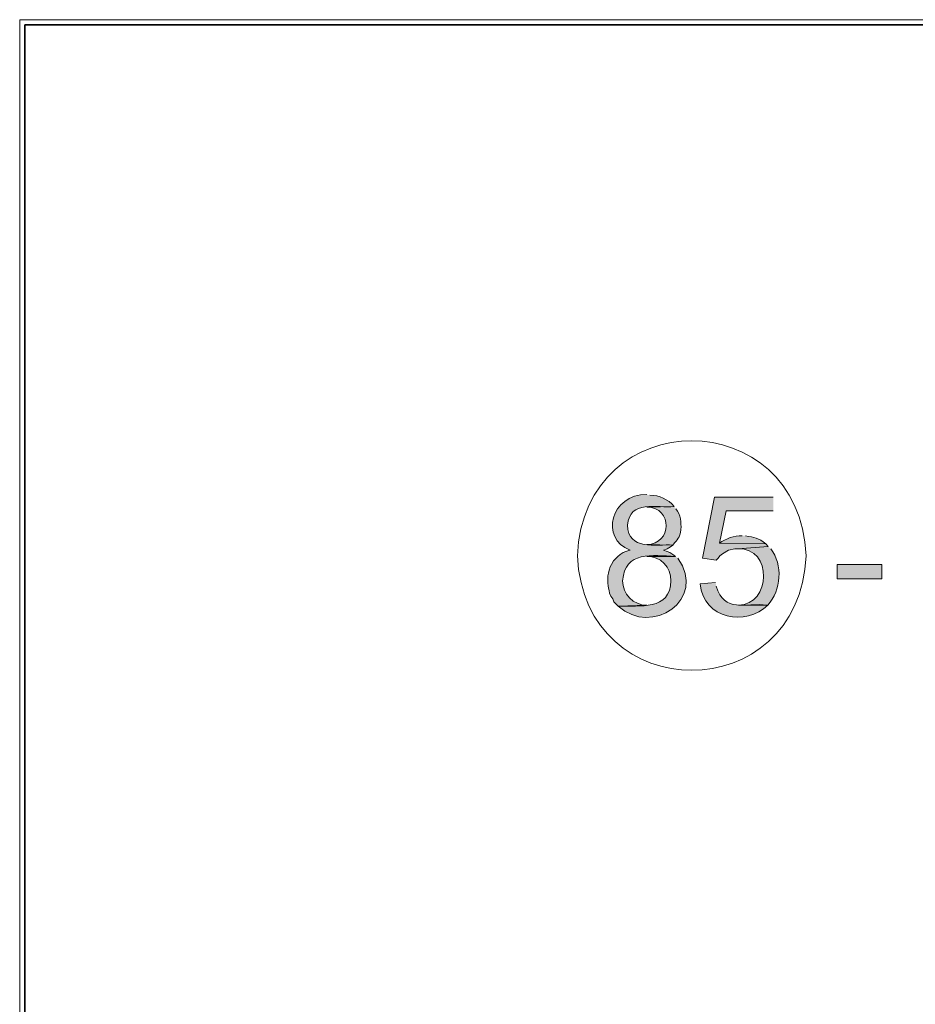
# Model space of a CAD drawing. Header units: inches. Extents: x 1352 to 2050, y -1711 to -1289.
# Tile 39 of 256: x 1352 to 1383, y -1322 to -1289. Entities that reach past the tile are written whole.
import ezdxf

# ---------------------------------------------------------------- set-up
doc = ezdxf.new("R2010")
doc.units = ezdxf.units.IN
doc.header["$MEASUREMENT"] = 0
doc.layers.add('图层 1', color=7, linetype='Continuous')

# ---------------------------------------------------------------- blocks, each defined once
blk = doc.blocks.new('block 4')
at = {"layer": '图层 1', "lineweight": 0}
blk.add_lwpolyline([(1352.197, -1289.051), (1647.55, -1289.051), (1647.55, -1711.067), (1352.197, -1711.067), (1352.197, -1289.051)], dxfattribs=at)
blk = doc.blocks.new('block 5')
at = {"layer": '图层 1', "lineweight": 0}
blk.add_lwpolyline([(1352.197, -1289.051), (1647.55, -1289.051), (1647.55, -1711.067), (1352.197, -1711.067), (1352.197, -1289.051)], dxfattribs=at)
blk = doc.blocks.new('block 7')
at = {"layer": '图层 1', "lineweight": 0}
blk.add_lwpolyline([(1352.197, -1289.051), (1647.55, -1289.051), (1647.55, -1711.067), (1352.197, -1711.067), (1352.197, -1289.051)], dxfattribs=at)
at = {"layer": '图层 1', "color": 250, "lineweight": 35, "true_color": 0x221814}
blk.add_lwpolyline([(1352.374, -1289.228), (1647.374, -1289.228), (1647.374, -1709.386), (1352.374, -1709.386), (1352.374, -1289.228)], dxfattribs=at)
blk = doc.blocks.new('block 8')
at = {"layer": '图层 1', "true_color": 0x221814}
h = blk.add_hatch(color=250, dxfattribs=at)
edge = h.paths.add_edge_path()
edge.add_spline(control_points=[(1373.466, -1305.156), (1372.238, -1305.13), (1371.868, -1306.658), (1372.898, -1307.04), (1372.898, -1307.04), (1372.877, -1307.04), (1372.877, -1307.04), (1372.877, -1307.04), (1372.667, -1307.124), (1372.667, -1307.124), (1372.667, -1307.124), (1372.561, -1307.188), (1372.561, -1307.188), (1372.561, -1307.188), (1372.477, -1307.251), (1372.477, -1307.251), (1372.477, -1307.251), (1372.33, -1307.399), (1372.33, -1307.399), (1372.33, -1307.399), (1372.267, -1307.527), (1372.267, -1307.527), (1372.267, -1307.527), (1372.225, -1307.611), (1372.225, -1307.611), (1372.225, -1307.611), (1372.183, -1307.717), (1372.183, -1307.717), (1372.183, -1307.717), (1372.162, -1307.823), (1372.162, -1307.823), (1372.107, -1308.08), (1372.153, -1308.255), (1372.204, -1308.5), (1372.204, -1308.5), (1372.246, -1308.606), (1372.246, -1308.606), (1372.246, -1308.606), (1372.309, -1308.691), (1372.309, -1308.691), (1372.309, -1308.691), (1372.351, -1308.797), (1372.351, -1308.797), (1372.351, -1308.797), (1372.498, -1308.945), (1372.498, -1308.945), (1372.498, -1308.945), (1373.466, -1308.902), (1373.466, -1308.902), (1373.013, -1308.922), (1372.635, -1308.522), (1372.646, -1308.077), (1372.719, -1307.049), (1373.66, -1307.231), (1374.433, -1307.251), (1374.433, -1307.251), (1374.348, -1307.188), (1374.348, -1307.188), (1374.348, -1307.188), (1374.243, -1307.124), (1374.243, -1307.124), (1374.243, -1307.124), (1374.159, -1307.082), (1374.159, -1307.082), (1374.159, -1307.082), (1374.033, -1307.04), (1374.033, -1307.04), (1374.033, -1307.04), (1374.054, -1307.04), (1374.054, -1307.04), (1374.054, -1307.04), (1374.159, -1306.998), (1374.159, -1306.998), (1374.159, -1306.998), (1374.265, -1306.934), (1374.265, -1306.934), (1374.265, -1306.934), (1374.348, -1306.87), (1374.348, -1306.87), (1373.785, -1306.827), (1372.815, -1307.07), (1372.814, -1306.193), (1372.869, -1305.317), (1373.826, -1305.634), (1374.391, -1305.558), (1374.19, -1305.317), (1373.884, -1305.173), (1373.571, -1305.177)], knot_values=[0, 0, 0, 0, 0.352778, 0.352778, 0.352778, 0.705556, 0.705556, 0.705556, 1.058333, 1.058333, 1.058333, 1.411111, 1.411111, 1.411111, 1.763889, 1.763889, 1.763889, 2.116667, 2.116667, 2.116667, 2.469444, 2.469444, 2.469444, 2.822222, 2.822222, 2.822222, 3.175, 3.175, 3.175, 3.527778, 3.527778, 3.527778, 3.880556, 3.880556, 3.880556, 4.233333, 4.233333, 4.233333, 4.586111, 4.586111, 4.586111, 4.938889, 4.938889, 4.938889, 5.291667, 5.291667, 5.291667, 5.644444, 5.644444, 5.644444, 5.997222, 5.997222, 5.997222, 6.35, 6.35, 6.35, 6.702778, 6.702778, 6.702778, 7.055556, 7.055556, 7.055556, 7.408333, 7.408333, 7.408333, 7.761111, 7.761111, 7.761111, 8.113889, 8.113889, 8.113889, 8.466667, 8.466667, 8.466667, 8.819444, 8.819444, 8.819444, 9.172222, 9.172222, 9.172222, 9.525, 9.525, 9.525, 9.877778, 9.877778, 9.877778, 10.230556, 10.230556, 10.230556, 10.230556], degree=3, periodic=0)
edge.add_line((1373.571, -1305.177), (1373.466, -1305.156))
blk.add_hatch(color=250, dxfattribs=at).paths.add_polyline_path([(1377.754, -1305.241), (1375.757, -1305.241), (1375.358, -1307.315), (1375.82, -1307.379), (1375.883, -1307.315), (1375.946, -1307.231), (1376.03, -1307.167), (1376.24, -1307.04), (1376.45, -1306.997), (1376.556, -1306.997), (1377.585, -1306.913), (1377.501, -1306.828), (1375.925, -1306.807), (1376.156, -1305.707), (1377.754, -1305.707)])
h = blk.add_hatch(color=250, dxfattribs=at)
edge = h.paths.add_edge_path()
edge.add_spline(control_points=[(1374.39, -1305.558), (1374.39, -1305.558), (1373.465, -1305.579), (1373.465, -1305.579), (1374.352, -1305.595), (1374.335, -1306.842), (1373.465, -1306.849), (1373.465, -1306.849), (1374.348, -1306.871), (1374.348, -1306.871), (1374.519, -1306.644), (1374.579, -1306.657), (1374.621, -1306.341), (1374.635, -1306.098), (1374.619, -1305.837), (1374.454, -1305.643)], knot_values=[0, 0, 0, 0, 0.352778, 0.352778, 0.352778, 0.705556, 0.705556, 0.705556, 1.058333, 1.058333, 1.058333, 1.411111, 1.411111, 1.411111, 1.763889, 1.763889, 1.763889, 1.763889], degree=3, periodic=0)
edge.add_line((1374.454, -1305.643), (1374.39, -1305.558))
h = blk.add_hatch(color=250, dxfattribs=at)
edge = h.paths.add_edge_path()
edge.add_spline(control_points=[(1376.703, -1306.553), (1376.421, -1306.534), (1376.154, -1306.652), (1375.925, -1306.807), (1375.925, -1306.807), (1377.502, -1306.828), (1377.502, -1306.828), (1377.24, -1306.624), (1377.118, -1306.612), (1376.808, -1306.553)], knot_values=[0, 0, 0, 0, 0.352778, 0.352778, 0.352778, 0.705556, 0.705556, 0.705556, 1.058333, 1.058333, 1.058333, 1.058333], degree=3, periodic=0)
edge.add_line((1376.808, -1306.553), (1376.703, -1306.553))
h = blk.add_hatch(color=250, dxfattribs=at)
edge = h.paths.add_edge_path()
edge.add_spline(control_points=[(1377.586, -1306.913), (1377.586, -1306.913), (1376.556, -1306.998), (1376.556, -1306.998), (1377.739, -1306.932), (1377.679, -1308.914), (1376.577, -1308.903), (1376.577, -1308.903), (1377.564, -1308.903), (1377.564, -1308.903), (1378.029, -1308.404), (1378.086, -1307.538), (1377.67, -1306.998)], knot_values=[0, 0, 0, 0, 0.352778, 0.352778, 0.352778, 0.705556, 0.705556, 0.705556, 1.058333, 1.058333, 1.058333, 1.411111, 1.411111, 1.411111, 1.411111], degree=3, periodic=0)
edge.add_line((1377.67, -1306.998), (1377.586, -1306.913))
h = blk.add_hatch(color=250, dxfattribs=at)
edge = h.paths.add_edge_path()
edge.add_spline(control_points=[(1374.433, -1307.251), (1374.433, -1307.251), (1373.466, -1307.251), (1373.466, -1307.251), (1373.915, -1307.236), (1374.301, -1307.624), (1374.285, -1308.077), (1374.254, -1309.106), (1373.224, -1308.908), (1372.499, -1308.945), (1373.634, -1309.976), (1375.521, -1308.72), (1374.516, -1307.315)], knot_values=[0, 0, 0, 0, 0.352778, 0.352778, 0.352778, 0.705556, 0.705556, 0.705556, 1.058333, 1.058333, 1.058333, 1.411111, 1.411111, 1.411111, 1.411111], degree=3, periodic=0)
edge.add_line((1374.516, -1307.315), (1374.433, -1307.251))
h = blk.add_hatch(color=250, dxfattribs=at)
h.dxf.hatch_style = 2
h.paths.add_polyline_path([(1379.919, -1308.014), (1381.433, -1308.014), (1381.433, -1307.527), (1379.919, -1307.527)])
h = blk.add_hatch(color=250, dxfattribs=at)
edge = h.paths.add_edge_path()
edge.add_spline(control_points=[(1375.799, -1308.141), (1375.799, -1308.141), (1375.274, -1308.183), (1375.274, -1308.183), (1375.38, -1309.385), (1376.842, -1309.637), (1377.564, -1308.902), (1376.768, -1308.821), (1376.112, -1309.187), (1375.82, -1308.267)], knot_values=[0, 0, 0, 0, 0.352778, 0.352778, 0.352778, 0.705556, 0.705556, 0.705556, 1.058333, 1.058333, 1.058333, 1.058333], degree=3, periodic=0)
edge.add_line((1375.82, -1308.267), (1375.799, -1308.141))
at = {"layer": '图层 1', "lineweight": 0}
for points in [[(1352.197, -1289.051), (1647.55, -1289.051), (1647.55, -1711.067), (1352.197, -1711.067), (1352.197, -1289.051)], [(1377.754, -1305.241), (1375.757, -1305.241), (1375.358, -1307.315), (1375.82, -1307.379), (1375.883, -1307.315), (1375.946, -1307.231), (1376.03, -1307.167), (1376.24, -1307.04), (1376.45, -1306.997), (1376.556, -1306.997), (1377.585, -1306.913), (1377.501, -1306.828), (1375.925, -1306.807), (1376.156, -1305.707), (1377.754, -1305.707)], [(1379.919, -1308.014), (1381.433, -1308.014), (1381.433, -1307.527), (1379.919, -1307.527), (1379.919, -1308.014)]]:
    blk.add_lwpolyline(points, dxfattribs=at)
at = {"layer": '图层 1', "color": 250, "lineweight": 18, "true_color": 0x221814}
blk.add_open_spline([(1378.868, -1307.23), (1378.641, -1302.037), (1371.338, -1302.034), (1371.111, -1307.23), (1371.342, -1312.409), (1378.637, -1312.406), (1378.868, -1307.23)], degree=3, knots=[0, 0, 0, 0, 1, 1, 1, 2, 2, 2, 2], dxfattribs=at)
at = {"layer": '图层 1', "lineweight": 0}
for points, knots in [([(1373.466, -1305.156), (1372.238, -1305.13), (1371.868, -1306.658), (1372.898, -1307.04), (1372.898, -1307.04), (1372.877, -1307.04), (1372.877, -1307.04), (1372.877, -1307.04), (1372.667, -1307.124), (1372.667, -1307.124), (1372.667, -1307.124), (1372.561, -1307.188), (1372.561, -1307.188), (1372.561, -1307.188), (1372.477, -1307.251), (1372.477, -1307.251), (1372.477, -1307.251), (1372.33, -1307.399), (1372.33, -1307.399), (1372.33, -1307.399), (1372.267, -1307.527), (1372.267, -1307.527), (1372.267, -1307.527), (1372.225, -1307.611), (1372.225, -1307.611), (1372.225, -1307.611), (1372.183, -1307.717), (1372.183, -1307.717), (1372.183, -1307.717), (1372.162, -1307.823), (1372.162, -1307.823), (1372.107, -1308.08), (1372.153, -1308.255), (1372.204, -1308.5), (1372.204, -1308.5), (1372.246, -1308.606), (1372.246, -1308.606), (1372.246, -1308.606), (1372.309, -1308.691), (1372.309, -1308.691), (1372.309, -1308.691), (1372.351, -1308.797), (1372.351, -1308.797), (1372.351, -1308.797), (1372.498, -1308.945), (1372.498, -1308.945), (1372.498, -1308.945), (1373.466, -1308.902), (1373.466, -1308.902), (1373.013, -1308.922), (1372.635, -1308.522), (1372.646, -1308.077), (1372.719, -1307.049), (1373.66, -1307.231), (1374.433, -1307.251), (1374.433, -1307.251), (1374.348, -1307.188), (1374.348, -1307.188), (1374.348, -1307.188), (1374.243, -1307.124), (1374.243, -1307.124), (1374.243, -1307.124), (1374.159, -1307.082), (1374.159, -1307.082), (1374.159, -1307.082), (1374.033, -1307.04), (1374.033, -1307.04), (1374.033, -1307.04), (1374.054, -1307.04), (1374.054, -1307.04), (1374.054, -1307.04), (1374.159, -1306.998), (1374.159, -1306.998), (1374.159, -1306.998), (1374.265, -1306.934), (1374.265, -1306.934), (1374.265, -1306.934), (1374.348, -1306.87), (1374.348, -1306.87), (1373.785, -1306.827), (1372.815, -1307.07), (1372.814, -1306.193), (1372.869, -1305.317), (1373.826, -1305.634), (1374.391, -1305.558), (1374.19, -1305.317), (1373.884, -1305.173), (1373.571, -1305.177)], [0, 0, 0, 0, 1, 1, 1, 2, 2, 2, 3, 3, 3, 4, 4, 4, 5, 5, 5, 6, 6, 6, 7, 7, 7, 8, 8, 8, 9, 9, 9, 10, 10, 10, 11, 11, 11, 12, 12, 12, 13, 13, 13, 14, 14, 14, 15, 15, 15, 16, 16, 16, 17, 17, 17, 18, 18, 18, 19, 19, 19, 20, 20, 20, 21, 21, 21, 22, 22, 22, 23, 23, 23, 24, 24, 24, 25, 25, 25, 26, 26, 26, 27, 27, 27, 28, 28, 28, 29, 29, 29, 29]), ([(1374.39, -1305.558), (1374.39, -1305.558), (1373.465, -1305.579), (1373.465, -1305.579), (1374.352, -1305.595), (1374.335, -1306.842), (1373.465, -1306.849), (1373.465, -1306.849), (1374.348, -1306.871), (1374.348, -1306.871), (1374.519, -1306.644), (1374.579, -1306.657), (1374.621, -1306.341), (1374.635, -1306.098), (1374.619, -1305.837), (1374.454, -1305.643)], [0, 0, 0, 0, 1, 1, 1, 2, 2, 2, 3, 3, 3, 4, 4, 4, 5, 5, 5, 5]), ([(1376.703, -1306.553), (1376.421, -1306.534), (1376.154, -1306.652), (1375.925, -1306.807), (1375.925, -1306.807), (1377.502, -1306.828), (1377.502, -1306.828), (1377.24, -1306.624), (1377.118, -1306.612), (1376.808, -1306.553)], [0, 0, 0, 0, 1, 1, 1, 2, 2, 2, 3, 3, 3, 3]), ([(1377.586, -1306.913), (1377.586, -1306.913), (1376.556, -1306.998), (1376.556, -1306.998), (1377.739, -1306.932), (1377.679, -1308.914), (1376.577, -1308.903), (1376.577, -1308.903), (1377.564, -1308.903), (1377.564, -1308.903), (1378.029, -1308.404), (1378.086, -1307.538), (1377.67, -1306.998)], [0, 0, 0, 0, 1, 1, 1, 2, 2, 2, 3, 3, 3, 4, 4, 4, 4]), ([(1374.433, -1307.251), (1374.433, -1307.251), (1373.466, -1307.251), (1373.466, -1307.251), (1373.915, -1307.236), (1374.301, -1307.624), (1374.285, -1308.077), (1374.254, -1309.106), (1373.224, -1308.908), (1372.499, -1308.945), (1373.634, -1309.976), (1375.521, -1308.72), (1374.516, -1307.315)], [0, 0, 0, 0, 1, 1, 1, 2, 2, 2, 3, 3, 3, 4, 4, 4, 4]), ([(1375.799, -1308.141), (1375.799, -1308.141), (1375.274, -1308.183), (1375.274, -1308.183), (1375.38, -1309.385), (1376.842, -1309.637), (1377.564, -1308.902), (1376.768, -1308.821), (1376.112, -1309.187), (1375.82, -1308.267)], [0, 0, 0, 0, 1, 1, 1, 2, 2, 2, 3, 3, 3, 3])]:
    blk.add_open_spline(points, degree=3, knots=knots, dxfattribs=at)
blk = doc.blocks.new('block 3')
at = {"layer": '图层 1', "lineweight": 0}
blk.add_lwpolyline([(1352.197, -1289.05), (1647.55, -1289.05), (1647.55, -1711.067), (1352.197, -1711.067), (1352.197, -1289.05)], dxfattribs=at)
at = {"layer": '图层 1'}
for name in ['block 4', 'block 5', 'block 7', 'block 8']:
    blk.add_blockref(name, (0, 0), dxfattribs=at)
blk = doc.blocks.new('block 2')
at = {"layer": '图层 1'}
blk.add_blockref('block 3', (0, 0), dxfattribs=at)

msp = doc.modelspace()

# ---------------------------------------------------------------- block references
at = {"layer": '图层 1'}
msp.add_blockref('block 2', (0, 0), dxfattribs=at)

doc.saveas('drawing.dxf')
